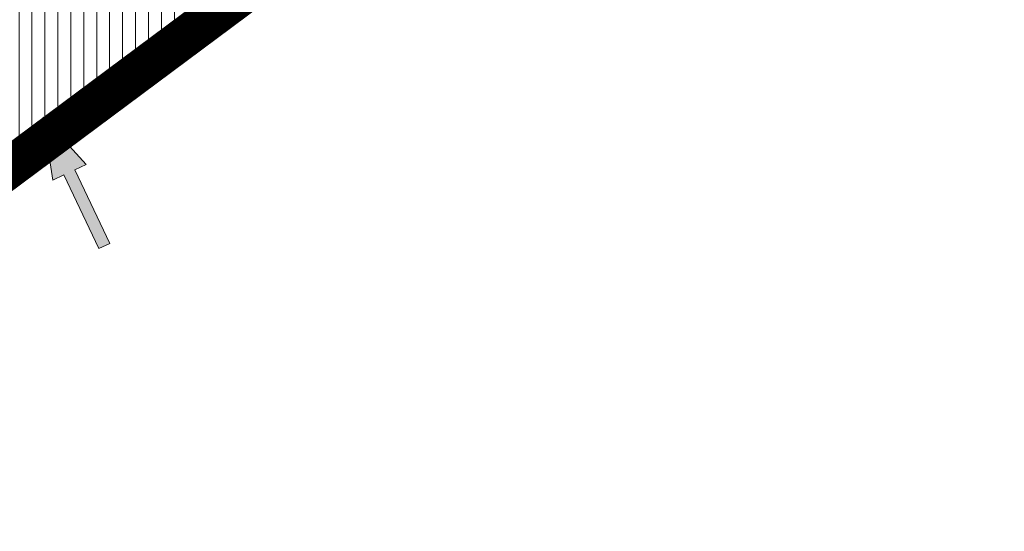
# Model space of a CAD drawing. Header units: metres. Extents: x 195696 to 514079, y 327475 to 328989.
# Tile 6 of 256: x 195851.31 to 195863.39, y 327546.26 to 327552.54. Entities that reach past the tile are written whole.
import ezdxf

# ---------------------------------------------------------------- set-up
doc = ezdxf.new("R2010")
doc.units = ezdxf.units.M
doc.linetypes.add('CENTER2', pattern=[1.125, 0.75, -0.125, 0.125, -0.125])
for name, color, linetype, lineweight in [('N-WE-GR-GRAS-A-250', 62, 'Continuous', 18), ('N-WE-KG-WERKGRENS-200-G', 14, 'CENTER2', 35), ('N-WE-VH-GESLOTENVERHARDING-A-200', 252, 'Continuous', 18), ('N-WE-VH-HERSTRATEN-A-250', 252, 'Continuous', 18), ('N-WE-VH-VERHARDING_TEGEL-A', 254, 'Continuous', 5), ('X-XX-AL-AANPIJLING_INRIT-S', 6, 'Continuous', 5)]:
    doc.layers.add(name, color=color, linetype=linetype, lineweight=lineweight)
doc.layers.add('N-WE-VH-GESLOTENVERHARDING_ASFALT_ROOD-A', color=7, linetype='Continuous', lineweight=18, true_color=0xf2beba)
pattern_1 = [(90, (171.4512025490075, 74.11865817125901), (-0.15875, 0), [])]
pattern_2 = [(90, (156401.089197, 432280.567131), (-0.15875, 0), [])]

# ---------------------------------------------------------------- blocks, each defined once
blk = doc.blocks.new('INRIT')
at = {"layer": 'X-XX-AL-AANPIJLING_INRIT-S'}
blk.add_hatch(color=254, dxfattribs=at).paths.add_polyline_path([(-1.75, 0.07499999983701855), (-1.750000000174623, -0.07499999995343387), (-0.75, -0.07500000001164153), (-0.75, -0.2250000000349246), (0, 0), (-0.75, 0.2250000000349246), (-0.75, 0.07500000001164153)])
at = {"layer": 'X-XX-AL-AANPIJLING_INRIT-S', "flags": 128}
blk.add_lwpolyline([(-1.75, 0.07499999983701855), (-1.750000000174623, -0.07499999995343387), (-0.75, -0.07500000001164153), (-0.75, -0.2250000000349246), (0, 0), (-0.75, 0.2250000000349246), (-0.75, 0.07500000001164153)], close=True, dxfattribs=at)

msp = doc.modelspace()

# ---------------------------------------------------------------- hatches: boundary and pattern name
at = {"layer": 'N-WE-GR-GRAS-A-250', "lineweight": 0}
h = msp.add_hatch(dxfattribs=at)
h.set_pattern_fill('AGR-GRAS_02-SO', color=256, scale=0.05, pattern_type=2)
h.set_pattern_definition([(0, (0, 0), (0.5, 0.5), [0.125, -0.375]), (0, (0.275, 0.3), (0.5, 0.5), [0.125, -0.375]), (90, (0.05, 0.175), (-0.5, 0.5), [0.125, -0.375]), (90, (0.25, 0.35), (-0.5, 0.5), [0.125, -0.375]), (45, (0.1, 0.35), (0, 0.5000000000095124), [0.125, -0.582106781]), (135, (0.275, 0), (-0.5000000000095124, 0), [0.125, -0.582106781]), (26.56505119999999, (0.125, 0.15), (0.5000000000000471, 2.000322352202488e-10), [0.125, -0.9930339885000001]), (26.56505119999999, (0.35, 0.4), (0.5000000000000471, 2.000322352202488e-10), [0.125, -0.9930339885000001]), (63.43494882, (0.35, 0), (2.54993137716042e-11, 0.500000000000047), [0.125, -0.9930339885]), (63.43494882, (0.125, 0.225), (2.54993137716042e-11, 0.500000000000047), [0.125, -0.9930339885]), (63.43494882, (0.3, 0.1), (2.54993137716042e-11, 0.500000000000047), [0.125, -0.9930339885]), (116.5650512, (0, 0.275), (-2.000324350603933e-10, 0.500000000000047), [0.125, -0.9930339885]), (153.43494882, (0.1, 0.07500000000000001), (-0.500000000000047, 2.549949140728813e-11), [0.125, -0.9930339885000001])])
edge = h.paths.add_edge_path()
edge.add_arc((195846.2339292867, 327553.1207627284), 0.3000000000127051, 306.9699804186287, 396.2095109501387)
edge.add_line((195846.4759879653, 327553.2979846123), (195844.4150939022, 327556.1128587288))
edge.add_arc((195844.1730352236, 327555.9356368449), 0.3000000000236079, 36.20951096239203, 124.0598746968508)
edge.add_line((195844.0050175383, 327556.1841726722), (195834.2031076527, 327549.5577871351))
edge.add_arc((195834.371125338, 327549.3092513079), 0.299999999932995, 124.0598746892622, 214.4352624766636)
edge.add_line((195834.1236956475, 327549.1396088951), (195836.3052326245, 327545.9577570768))
edge.add_arc((195836.5526623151, 327546.1273994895), 0.299999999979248, 214.4352624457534, 304.7497029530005)
edge.add_arc((195662.8349918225, 327796.8008017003), 305.2835792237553, 304.72214121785, 306.0235084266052)
edge.add_arc((195665.4391963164, 327793.3052013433), 300.9248493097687, 306.0139132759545, 306.9699803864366)
edge = h.paths.add_edge_path()
edge.add_arc((195855.4803686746, 327560.0544283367), 0.299999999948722, 217.656959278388, 307.123550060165)
edge.add_arc((195722.9404570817, 327735.1539659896), 219.9057290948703, 307.1235500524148, 308.9182578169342)
edge.add_arc((195719.7593388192, 327739.0174507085), 224.9101050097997, 308.9304764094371, 309.5099233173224)
edge.add_arc((195862.6589496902, 327565.7275188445), 0.3000000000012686, 309.5099224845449, 399.0484551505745)
edge.add_line((195862.8919337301, 327565.9165120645), (195861.4747292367, 327567.66359076))
edge.add_arc((195861.2417451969, 327567.4745975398), 0.3000000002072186, 39.04845519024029, 124.0598746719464)
edge.add_line((195861.0737275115, 327567.7231333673), (195853.5245705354, 327562.6196764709))
edge.add_arc((195853.6925882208, 327562.3711406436), 0.3000000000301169, 124.0598746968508, 217.6569593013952)
edge.add_line((195853.4550834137, 327562.1878608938), (195855.2428638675, 327559.8711485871))
at = {"layer": 'N-WE-VH-GESLOTENVERHARDING-A-200', "lineweight": 0}
h = msp.add_hatch(dxfattribs=at)
h.set_pattern_fill('AVH-GESLOTEN-SOD', color=256, scale=0.2, angle=28, pattern_type=2)
h.set_pattern_definition([(87.99999999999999, (0, 0), (-0.3997563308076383, 0.01395979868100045), []), (148, (0, 0), (-0.2119677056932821, -0.3392192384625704), [])])
edge = h.paths.add_edge_path(flags=16)
edge.add_arc((195880.1655836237, 327588.9528181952), 0.5000000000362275, -53.80848710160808, 41.52320272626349, ccw=False)
edge.add_arc((196043.6446531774, 327405.9312850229), 244.9046723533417, 131.7833411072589, 133.7970645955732)
edge.add_arc((195873.4197754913, 327583.3913420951), 0.9999999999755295, 278.98220693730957, 316.4552622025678, ccw=False)
edge.add_line((195873.5759032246, 327582.4036052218), (195872.9619810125, 327582.3126313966))
edge.add_arc((195872.8153970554, 327583.3018296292), 0.999999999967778, 167.3459649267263, 278.4290134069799, ccw=False)
edge.add_line((195871.8396864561, 327583.5208931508), (195871.9958403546, 327584.2164038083))
edge.add_arc((195872.971550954, 327583.9973402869), 1.000000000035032, 133.7875914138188, 167.3459649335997, ccw=False)
edge.add_arc((196043.1978633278, 327406.4100110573), 246.9964571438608, 133.6290453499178, 133.7875914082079, ccw=False)
edge.add_arc((196043.1462730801, 327406.3608464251), 246.9964572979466, 131.7503220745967, 133.612513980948, ccw=False)
edge.add_arc((195879.0077676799, 327590.2604236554), 0.4999999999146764, 41.52320272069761, 131.7503219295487, ccw=False)
edge.add_line((195879.3821113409, 327590.5918853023), (195880.5399272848, 327589.2842798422))
edge = h.paths.add_edge_path(flags=16)
edge.add_arc((196043.190133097, 327406.4241565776), 244.2339199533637, 122.8853466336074, 123.7748736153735)
edge.add_line((195907.4128906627, 327609.4383139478), (195905.8840875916, 327611.724180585))
edge.add_arc((196043.1939871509, 327406.4174368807), 246.9916345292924, 122.886788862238, 123.77475018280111, ccw=False)
edge.add_arc((195909.6252433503, 327612.9877032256), 1.000000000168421, 103.36408669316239, 122.88678885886, ccw=False)
edge.add_line((195909.3941052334, 327613.9606241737), (195910.5171844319, 327614.2274355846))
edge.add_arc((195910.7483225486, 327613.2545146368), 0.9999999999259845, -38.499182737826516, 103.36408669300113, ccw=False)
edge.add_line((195911.5309395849, 327612.6320111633), (195910.8206145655, 327611.7389840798))
edge.add_arc((195910.037997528, 327612.3614875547), 1.000000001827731, 302.885346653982, 321.50081724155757, ccw=False)
edge = h.paths.add_edge_path()
edge.add_line((195913.8862149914, 327610.1762080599), (195909.2428622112, 327617.4930699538))
edge.add_arc((196043.1978635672, 327406.410011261), 250.0000001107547, 122.3995392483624, 135.5156437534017)
edge.add_arc((195793.493235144, 327651.6600849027), 100.0000000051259, 304.0598747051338, 315.5156437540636, ccw=False)
edge.add_line((195849.4991302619, 327568.8148091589), (195827.0150000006, 327553.5950000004))
edge.add_line((195827.0150000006, 327553.5950000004), (195824.245599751, 327551.7426639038))
edge.add_arc((195796.2426523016, 327593.1653016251), 49.99999981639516, 303.09553133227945, 304.0598746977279, ccw=False)
edge.add_line((195823.5444833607, 327551.2772364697), (195820.0502888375, 327548.9997880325))
edge.add_line((195820.0502888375, 327548.9997880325), (195823.8157983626, 327543.1697717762))
edge.add_line((195823.8157983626, 327543.1697717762), (195823.838999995, 327543.1829999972))
edge.add_line((195823.838999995, 327543.1829999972), (195826.4396693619, 327544.6925664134))
edge.add_arc((195801.339107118, 327587.9356212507), 50.00000016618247, 300.1331522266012, 304.0598747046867)
edge.add_line((195829.3420547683, 327546.512983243), (195860.9751881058, 327567.8979316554))
edge.add_arc((195804.9692930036, 327650.7432073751), 99.99999997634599, 304.059874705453, 314.2752211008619)
edge.add_arc((196043.1978603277, 327406.4100152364), 241.2499949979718, 124.56755402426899, 134.2752211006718, ccw=False)
edge.add_arc((196024.160358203, 327433.4729742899), 208.1635880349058, 122.8422075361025, 124.47901762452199, ccw=False)
edge.add_arc((195884.1512028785, 327650.3735842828), 50.00000000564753, 302.8422075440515, 306.4912659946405)
at = {"layer": 'N-WE-VH-GESLOTENVERHARDING_ASFALT_ROOD-A', "lineweight": 0}
h = msp.add_hatch(dxfattribs=at)
h.set_pattern_fill('ANSI31', color=256, scale=0.05, angle=45)
h.set_pattern_definition(pattern_2)
edge = h.paths.add_edge_path()
edge.add_line((195818.773746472, 327550.9075339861), (195819.7985259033, 327549.2377815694))
edge.add_line((195819.7985259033, 327549.2377815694), (195823.705, 327551.771))
edge.add_line((195823.705, 327551.771), (195826.8300000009, 327553.8330000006))
edge.add_line((195826.8300000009, 327553.8330000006), (195832.346, 327557.594))
edge.add_arc((195653.6780453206, 327812.8300705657), 311.5568804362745, 304.9924277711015, 307.0187332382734)
edge.add_line((195841.259, 327564.071), (195847.2209999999, 327568.683))
edge.add_arc((195712.0656050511, 327739.8902715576), 218.1259054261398, 308.2884642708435, 310.314394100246)
edge.add_line((195853.189, 327573.568), (195851.914, 327575.105))
edge.add_arc((195692.6900484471, 327762.5027168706), 245.9068340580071, 307.0693282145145, 310.3531555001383, ccw=False)
edge.add_arc((195659.3993028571, 327804.774960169), 299.7051212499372, 302.7813460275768, 307.2761801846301, ccw=False)
edge.add_arc((195645.5024205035, 327819.2465907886), 319.4194762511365, 302.8510535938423, 303.47164422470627, ccw=False)
h = msp.add_hatch(dxfattribs=at)
h.set_pattern_fill('ANSI31', color=256, scale=0.05, angle=45)
h.set_pattern_definition(pattern_2)
edge = h.paths.add_edge_path()
edge.add_line((195826.2968413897, 327538.6495733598), (195827.418901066, 327536.8213147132))
edge.add_arc((195762.0058595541, 327638.6619460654), 121.0387549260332, 302.7129534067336, 303.3363106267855)
edge.add_arc((195634.2295277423, 327836.1376615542), 356.2458618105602, 303.0514222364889, 306.9376692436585)
edge.add_line((195848.3140000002, 327551.3940000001), (195855.4639999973, 327556.739999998))
edge.add_arc((195709.6615305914, 327751.6195375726), 243.3852794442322, 306.8026293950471, 308.9615852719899)
edge.add_line((195862.702, 327562.371), (195862.387, 327562.484))
edge.add_line((195862.387, 327562.484), (195861.213, 327563.902))
edge.add_arc((195722.9404572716, 327735.1539657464), 220.1057287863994, 306.95964217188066, 308.91815689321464, ccw=False)
edge.add_line((195855.279540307, 327559.2764545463), (195846.671, 327552.824))
edge.add_arc((195665.4403892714, 327793.3035865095), 301.1228416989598, 306.0139132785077, 307.00246848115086, ccw=False)
edge.add_arc((195662.8349910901, 327796.8008016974), 305.4835796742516, 304.65836770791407, 306.0235051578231, ccw=False)
edge.add_line((195836.558, 327545.523), (195827.773, 327539.589))
edge.add_line((195827.773, 327539.589), (195826.2968413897, 327538.6495733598))
at = {"layer": 'N-WE-VH-HERSTRATEN-A-250', "lineweight": 0}
h = msp.add_hatch(dxfattribs=at)
h.set_pattern_fill('AVH-HERSTRATEN-SOD', color=256, scale=0.25, angle=37.14014257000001, pattern_type=2)
h.set_pattern_definition([(97.14014256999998, (195820.5645818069, 327534.0445028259), (-0.2480612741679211, -0.03107417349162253), [])])
edge = h.paths.add_edge_path()
edge.add_line((195827.773, 327539.589), (195828.3236803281, 327538.7542121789))
edge.add_line((195828.3236803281, 327538.7542121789), (195837.122223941, 327544.6973604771))
edge.add_arc((195662.8349903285, 327796.8008011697), 306.483579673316, 304.6573546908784, 306.0235056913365)
edge.add_arc((195665.4461658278, 327793.295785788), 302.1131353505, 306.0139291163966, 307.0022364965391)
edge.add_line((195847.2718073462, 327552.0246050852), (195855.8800486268, 327558.4768354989))
edge.add_arc((195722.9404570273, 327735.153966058), 221.1057291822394, 306.959400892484, 308.9182173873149)
edge.add_arc((195719.7446094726, 327739.0354907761), 226.1333940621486, 308.930402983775, 309.5707465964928)
edge.add_line((195863.7984801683, 327564.723143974), (195872.1462644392, 327571.9359180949))
edge.add_line((195872.1462644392, 327571.9359180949), (195879.6052788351, 327578.6069802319))
edge.add_line((195879.6052788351, 327578.6069802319), (195880.6381110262, 327579.5439538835))
edge.add_line((195880.6381110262, 327579.5439538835), (195883.0298992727, 327576.908932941))
edge.add_line((195883.0298992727, 327576.908932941), (195883.8156375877, 327577.5311504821))
edge.add_line((195883.8156375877, 327577.5311504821), (195880.7066463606, 327580.9563102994))
edge.add_line((195880.7066463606, 327580.9563102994), (195878.936, 327579.35))
edge.add_line((195878.936, 327579.35), (195871.486, 327572.687))
edge.add_line((195871.486, 327572.687), (195863.1530001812, 327565.4870001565))
edge.add_arc((195719.7567011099, 327739.0206877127), 225.1142805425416, 308.93043056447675, 309.5679845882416, ccw=False)
edge.add_arc((195722.9404570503, 327735.1539660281), 220.1057291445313, 306.9596421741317, 308.9182173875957, ccw=False)
edge.add_line((195855.2795403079, 327559.276454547), (195846.6709998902, 327552.8239999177))
edge.add_arc((195665.4404015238, 327793.3035721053), 301.1228228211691, 306.0139133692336, 307.0024682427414, ccw=False)
edge.add_arc((195662.8349901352, 327796.8008014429), 305.4835800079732, 304.6583678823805, 306.023505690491, ccw=False)
edge.add_line((195836.558, 327545.523), (195827.773, 327539.589))
at = {"layer": 'N-WE-VH-VERHARDING_TEGEL-A', "lineweight": 0}
h = msp.add_hatch(dxfattribs=at)
h.set_pattern_fill('ANSI31', color=256, scale=0.05, angle=45)
h.set_pattern_definition(pattern_1)
edge = h.paths.add_edge_path()
edge.add_line((195873.0117266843, 327596.9954599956), (195861.877, 327588.246))
edge.add_line((195861.877, 327588.246), (195859.574, 327585.207))
edge.add_arc((195834.5531621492, 327604.6606927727), 31.69366639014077, 314.8902509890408, 322.1349466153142, ccw=False)
edge.add_arc((195696.6632569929, 327757.450865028), 237.4720118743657, 310.4175563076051, 312.44242308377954, ccw=False)
edge.add_line((195850.629, 327576.654), (195851.7862968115, 327575.2589394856))
edge.add_arc((195692.3399105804, 327762.9511547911), 246.2752885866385, 310.3482287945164, 312.3154785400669)
edge.add_line((195858.1354643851, 327580.8430766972), (195864.6029225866, 327586.8756385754))
edge.add_line((195864.6029225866, 327586.8756385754), (195868.3827597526, 327590.465534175))
edge.add_arc((195960.7100834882, 327494.6106372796), 133.0883013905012, 131.7780476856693, 133.9260867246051, ccw=False)
edge.add_line((195872.0404286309, 327593.8587519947), (195874.1353444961, 327595.696393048))
edge.add_line((195874.1353444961, 327595.696393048), (195873.0117266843, 327596.9954599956))
edge = h.paths.add_edge_path()
edge.add_line((195817.7175165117, 327552.6285311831), (195818.6691040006, 327551.0780360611))
edge.add_arc((195645.5024203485, 327819.2465910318), 319.2194765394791, 302.8518759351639, 303.4718601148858)
edge.add_arc((195659.3993025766, 327804.7749600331), 299.5051213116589, 302.78111522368, 307.2762514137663)
edge.add_arc((195692.6900490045, 327762.5027172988), 245.7068340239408, 307.069246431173, 310.3070651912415)
edge.add_line((195851.6338243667, 327575.1294946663), (195851.6338124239, 327575.1295090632))
edge.add_arc((195692.3400395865, 327762.9510026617), 246.2750891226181, 310.3016967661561, 310.348228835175)
edge.add_line((195851.7862968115, 327575.2589394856), (195850.629, 327576.654))
edge.add_arc((195696.2893970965, 327757.840736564), 238.0112319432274, 307.09768405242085, 310.4252258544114, ccw=False)
edge.add_line((195839.852, 327568.001), (195839.575, 327567.788))
edge.add_arc((195667.7937490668, 327792.138620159), 282.5632653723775, 302.74366850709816, 307.4406335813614, ccw=False)
edge.add_arc((195726.093143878, 327700.2166558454), 173.7160907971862, 301.83247686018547, 302.969051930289, ccw=False)
h = msp.add_hatch(dxfattribs=at)
h.set_pattern_fill('ANSI31', color=256, scale=0.05, angle=45)
h.set_pattern_definition(pattern_1)
edge = h.paths.add_edge_path()
edge.add_arc((195709.4239416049, 327751.9279895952), 243.9745177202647, 308.9598301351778, 311.9630282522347)
edge.add_line((195872.5577301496, 327570.5142846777), (195880.7490481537, 327577.8745703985))
edge.add_line((195880.7490481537, 327577.8745703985), (195882.2594718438, 327579.2455703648))
edge.add_line((195882.2594718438, 327579.2455703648), (195883.856066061, 327577.4866106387))
edge.add_arc((195962.9099268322, 327476.8434029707), 127.9787800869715, 128.1491491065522, 133.3416795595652)
edge.add_line((195875.072, 327569.919), (195873.497, 327568.321))
edge.add_arc((195410.3295961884, 328141.4274219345), 736.8683836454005, 308.0018676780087, 308.94410289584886, ccw=False)
edge.add_line((195864.01, 327560.782), (195862.8291122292, 327562.2165800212))
edge = h.paths.add_edge_path()
edge.add_line((195827.5235380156, 327536.6508216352), (195828.4615875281, 327535.1223849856))
edge.add_arc((195755.4043983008, 327650.3900431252), 136.4697252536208, 302.3667170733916, 303.0339786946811)
edge.add_arc((195597.7533621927, 327888.2805836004), 421.8532619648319, 303.3712972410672, 306.68756502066)
edge.add_line((195849.7900670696, 327549.9942048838), (195856.665, 327555.116))
edge.add_arc((195413.1938402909, 328137.5942842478), 732.0844357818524, 307.2839139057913, 308.0099301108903)
edge.add_line((195864.01, 327560.782), (195862.8291121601, 327562.2165801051))
edge.add_arc((195709.660574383, 327751.6207652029), 243.5868352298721, 306.8026222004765, 308.96198767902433, ccw=False)
edge.add_line((195855.5837633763, 327556.5798228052), (195848.4339764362, 327551.2339821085))
edge.add_arc((195634.2295277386, 327836.1376615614), 356.4458618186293, 303.0515025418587, 306.93762646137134, ccw=False)
edge.add_arc((195762.005859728, 327638.6619461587), 121.2387549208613, 302.7110160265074, 303.33607667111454, ccw=False)

# ---------------------------------------------------------------- linework, layer by layer
at = {"layer": 'N-WE-KG-WERKGRENS-200-G', "ltscale": 20, "const_width": 0.5, "flags": 128}
msp.add_lwpolyline([(195828.5449324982, 327534.879240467, 0.003022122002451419), (195829.93590122, 327535.771814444, 0.01445730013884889), (195849.9203571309, 327549.7795194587), (195856.8154032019, 327554.916298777, 0.003168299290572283), (195864.1639217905, 327560.5850023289, 0.004116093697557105), (195873.665133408, 327568.1354444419), (195875.2468758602, 327569.7402853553, -0.04590442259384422), (195893.6684553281, 327584.1758765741, -0.003920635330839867), (195895.415665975, 327585.2829132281), (195899.6903654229, 327587.1140162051), (195908.6549476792, 327591.1456296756), (195913.7783480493, 327593.5262803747), (195911.7519175, 327599.815644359, 0.01672595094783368), (195914.3030782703, 327602.3834741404, -0.05873833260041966), (195918.1914157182, 327605.6903519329, -0.0149636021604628), (195933.7835255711, 327615.4114837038, -0.02290013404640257), (195960.6453597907, 327629.6436936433), (195962.2695904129, 327626.1022357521), (195964.6556142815, 327627.196545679), (195963.0164419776, 327630.7705827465), (195985.3556549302, 327641.6865604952), (195986.2883373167, 327639.6407298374), (195991.3787427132, 327641.9896044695), (195991.2167854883, 327642.3405929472), (196016.8331699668, 327654.1033951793), (196043.3648561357, 327666.2187952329), (196062.7450758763, 327674.9827924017, -0.2249660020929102), (196073.449816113, 327674.7914675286, -0.1421209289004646), (196089.6624870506, 327659.9048043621), (196098.6602686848, 327645.085066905), (196102.7039221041, 327638.3856411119), (196105.2942913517, 327634.0936276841), (196104.5483598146, 327630.4830016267), (196106.5069983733, 327630.0783598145), (196106.8157439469, 327631.572819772), (196109.5556329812, 327627.0332549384), (196106.9175713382, 327623.6433724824), (196107.2726273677, 327621.2378997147), (196108.1724373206, 327618.762568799), (196115.3588616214, 327620.4646843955), (196117.1091711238, 327616.5289866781), (196119.7797565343, 327617.7166670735), (196121.91969184, 327613.0267845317, -0.00392140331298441), (196122.0892688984, 327612.647286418), (196123.750845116, 327608.8491332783), (196134.2791748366, 327613.0028017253), (196129.7162030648, 327622.9043765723), (196131.4787331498, 327623.7577356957), (196131.9220392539, 327622.8057424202), (196136.5309742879, 327625.0444784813), (196135.9782779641, 327626.2430509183, 0.0008442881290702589), (196135.4677727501, 327627.3242460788, 0.00200703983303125), (196134.3940288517, 327629.5648853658, 0.01591494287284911), (196124.8497653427, 327647.7894020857), (196123.6001729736, 327650.0628411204), (196120.6893621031, 327655.3570407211, -0.0299467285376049), (196119.8876454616, 327657.1722740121, -0.03392687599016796), (196119.2473421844, 327659.3243675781, -0.079656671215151), (196118.7071710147, 327669.5938870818, -0.05596398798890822), (196120.895766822, 327679.4810814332, -0.02465094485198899), (196122.3280872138, 327683.3089118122, -0.06398449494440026), (196127.6991712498, 327692.3564989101, -0.0612915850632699), (196136.293138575, 327701.4290951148, -0.002153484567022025), (196137.0448438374, 327702.0496886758), (196134.1238128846, 327705.3584450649), (196130.8403230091, 327710.2730661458), (196128.7795578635, 327714.2167266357), (196130.2824716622, 327714.9511575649), (196136.9835533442, 327718.6725045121), (196150.0915809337, 327725.9518544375), (196156.6698113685, 327729.6049777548, 0.02051814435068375), (196159.759876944, 327731.9555349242, 0.01138610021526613), (196162.7602591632, 327734.61370686), (196165.2195120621, 327736.8760195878), (196167.7078296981, 327739.1642312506), (196170.8379913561, 327742.0864486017), (196172.2114536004, 327743.3378795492), (196172.7900103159, 327745.3866384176), (196177.2139084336, 327749.0588039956), (196171.1339694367, 327757.446802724), (196170.3308734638, 327756.8646883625), (196166.3917223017, 327754.1642742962, -0.0100198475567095), (196156.8914572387, 327748.0422097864, -0.01471472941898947), (196147.7306214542, 327742.3407961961, -0.01528916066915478), (196132.0511333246, 327733.9555756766), (196122.9626991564, 327729.5143181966), (196100.9848614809, 327719.042824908), (196087.5797895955, 327712.7232624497), (196081.7786652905, 327709.9886752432, -0.2480229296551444), (196065.9737873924, 327710.7727387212, -0.0712461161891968), (196063.1016454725, 327712.8429666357), (196060.8679620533, 327714.9103437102), (196050.3103998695, 327724.2971762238), (196044.9293871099, 327729.4094879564), (196037.4614946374, 327736.5039462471), (196032.9629942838, 327731.7832916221), (196022.0346868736, 327741.8797633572), (196018.5616055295, 327737.8270700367), (196029.6593570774, 327728.3165073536), (196024.2891402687, 327722.6810873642), (196034.8576936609, 327713.3451998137), (196036.6471843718, 327711.7636285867), (196037.5375465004, 327710.9511731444), (196040.1934819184, 327706.0842392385), (196041.8161890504, 327702.9959890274), (196042.3214468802, 327700.6229266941), (196041.2663362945, 327695.3568707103), (196023.709869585, 327687.1903512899), (196023.4951042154, 327687.5758275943), (195979.9437075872, 327667.9113284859), (195976.7737302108, 327674.8803333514), (195975.8441556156, 327679.2544665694), (195926.1986886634, 327656.7524510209), (195882.7902105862, 327637.089170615), (195881.879234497, 327639.009765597), (195874.9585656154, 327635.9455117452), (195875.384539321, 327634.9207798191, -0.04918109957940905), (195875.5385754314, 327634.4258961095, -0.2318256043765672), (195874.9557544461, 327632.1454860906, -0.07746400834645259), (195874.3361499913, 327631.6101987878), (195873.9705564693, 327631.4274020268), (195873.5946628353, 327631.2433504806), (195871.5802376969, 327630.3158382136), (195870.8957485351, 327630.0005341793), (195869.0103416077, 327629.1436501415), (195872.6494445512, 327620.8904526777), (195873.4676874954, 327621.2196042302, -0.07566582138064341), (195875.1650564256, 327621.7493192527), (195875.3232605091, 327621.7713942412), (195875.4866921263, 327621.7896601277, -0.08613164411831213), (195877.2482289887, 327621.6983242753, -0.01963332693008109), (195877.6368416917, 327621.5943180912, -0.1395863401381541), (195880.0341996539, 327620.0301874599, -0.05548109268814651), (195880.685988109, 327619.0919567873), (195880.8395418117, 327618.7565879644), (195880.9070976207, 327618.608889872), (195878.4306356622, 327617.5280064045), (195879.5647862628, 327616.8923987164), (195882.3475669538, 327610.7493257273), (195879.8452018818, 327608.734657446, 0.1964746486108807), (195876.1627006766, 327602.0723668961, -0.1879515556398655), (195875.3311774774, 327600.5077894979), (195872.4633350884, 327598.0391846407, 0.01059940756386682), (195868.9136781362, 327594.85022724), (195868.0938996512, 327594.081733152, -0.02178076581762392), (195864.8276881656, 327591.2767985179), (195861.4742628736, 327588.6417396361), (195859.1297837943, 327585.548004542, -0.03149793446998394), (195856.5342211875, 327582.6121502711, -0.008822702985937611), (195850.2659221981, 327577.0803502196, -0.01452253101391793), (195839.5124260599, 327568.4463028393), (195839.2340966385, 327568.2322805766, -0.02049592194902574), (195820.3248775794, 327554.9465112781), (195818.0145626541, 327553.4715049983), (195816.984273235, 327552.8391840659), (195828.5449324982, 327534.879240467)], format="xyb", close=True, dxfattribs=at)

# ---------------------------------------------------------------- block references
at = {"layer": 'X-XX-AL-AANPIJLING_INRIT-S', "lineweight": 5, "rotation": 115.3493995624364}
msp.add_blockref('INRIT', (195851.6025623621, 327551.3445059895), dxfattribs=at)

doc.saveas('drawing.dxf')
